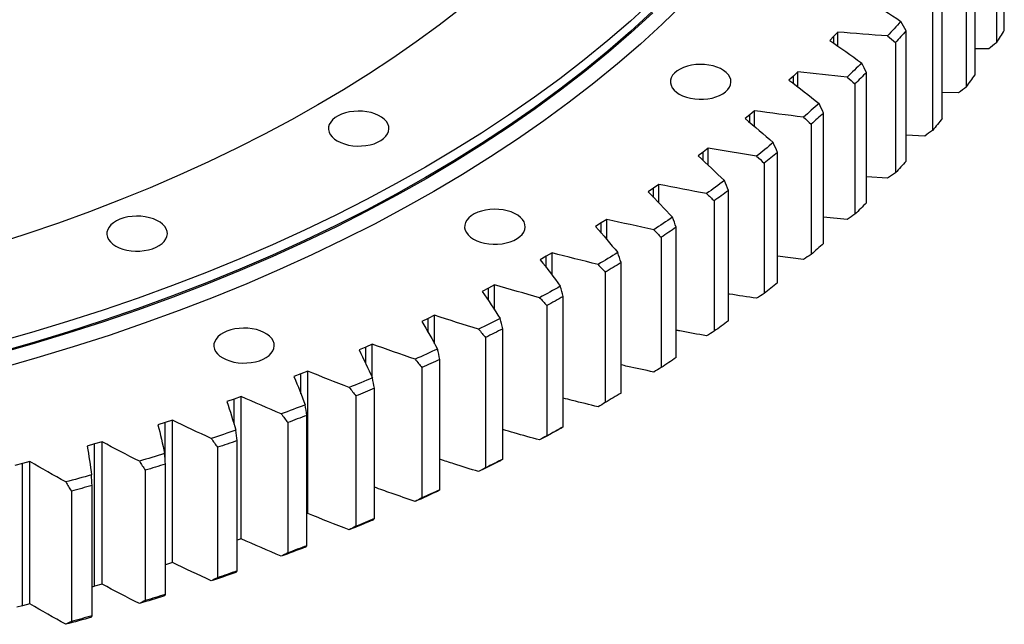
# Model space of a CAD drawing. Header units: millimetres. Extents: x 185 to 11179, y 22946 to 31910.
# Tile 14 of 16: x 7792 to 8329, y 26956 to 27285. Entities that reach past the tile are written whole.
import ezdxf

# ---------------------------------------------------------------- set-up
doc = ezdxf.new("R2010")
doc.units = ezdxf.units.MM
doc.header["$LTSCALE"] = 50

msp = doc.modelspace()

# ---------------------------------------------------------------- linework, layer by layer
at = {"color": 7, "linetype": 'Continuous', "lineweight": 25}
for p, q in [((8329.19, 27279.35), (8329.19, 27350.39)), ((8324.95, 27343.62), (8324.95, 27272.58)), ((8313.24, 27255.13), (8313.24, 27326.17)), ((8308.47, 27319.52), (8308.47, 27248.48)), ((8295.38, 27231.36), (8295.38, 27302.4)), ((8290.08, 27295.88), (8290.08, 27224.84)), ((8236.23, 27276.12), (8233.99, 27273.84)), ((8238.41, 27278.42), (8236.23, 27276.12)), ((8238.41, 27270.76), (8238.41, 27278.42)), ((8275.63, 27208.09), (8275.63, 27279.13)), ((8269.81, 27272.76), (8269.81, 27201.72)), ((8320.66, 27269.26), (8313.24, 27269.22)), ((8214.18, 27254.46), (8211.76, 27252.24)), ((8216.54, 27256.7), (8214.18, 27254.46)), ((8216.54, 27248.58), (8216.54, 27256.7)), ((8254.04, 27185.38), (8254.04, 27256.41)), ((8247.72, 27250.21), (8247.72, 27179.17)), ((8304.18, 27245.28), (8295.38, 27245.46)), ((8190.42, 27233.41), (8187.83, 27231.26)), ((8192.96, 27235.58), (8190.42, 27233.41)), ((8192.96, 27226.93), (8192.96, 27235.58)), ((8230.66, 27163.26), (8230.66, 27234.3)), ((8223.85, 27228.26), (8223.85, 27157.23)), ((8285.79, 27221.76), (8275.63, 27222.24)), ((8165, 27213.02), (8162.24, 27210.94)), ((8167.71, 27215.12), (8165, 27213.02)), ((8167.71, 27205.83), (8167.71, 27215.12)), ((8205.53, 27141.79), (8205.53, 27212.83)), ((8198.25, 27206.98), (8198.25, 27135.94)), ((8140.86, 27195.35), (8137.98, 27193.32)), ((8140.86, 27185.3), (8140.86, 27195.35)), ((8265.55, 27198.75), (8254.04, 27199.6)), ((8137.98, 27193.32), (8135.06, 27191.32)), ((8178.71, 27121.01), (8178.71, 27192.05)), ((8170.97, 27186.41), (8170.97, 27115.37)), ((8109.41, 27174.37), (8106.33, 27172.45)), ((8112.45, 27176.32), (8109.41, 27174.37)), ((8112.45, 27165.35), (8112.45, 27176.32)), ((8243.48, 27176.31), (8230.66, 27177.61)), ((8150.26, 27100.97), (8150.26, 27172.01)), ((8142.07, 27166.58), (8142.07, 27095.54)), ((8082.55, 27158.07), (8079.36, 27156.2)), ((8082.55, 27145.95), (8082.55, 27158.07)), ((8079.36, 27156.2), (8076.13, 27154.36)), ((8120.24, 27081.71), (8120.24, 27152.75)), ((8219.65, 27154.48), (8205.53, 27156.3)), ((8111.62, 27147.54), (8111.62, 27076.5)), ((8047.89, 27138.85), (8044.51, 27137.1)), ((8051.22, 27140.63), (8047.89, 27138.85)), ((8051.22, 27127.03), (8051.22, 27140.63)), ((8088.7, 27063.27), (8088.7, 27134.31)), ((8079.68, 27129.34), (8079.68, 27058.3)), ((8015.06, 27122.36), (8011.54, 27120.7)), ((8018.53, 27124.05), (8015.06, 27122.36)), ((8018.53, 27108.5), (8018.53, 27124.05)), ((8055.73, 27045.69), (8055.73, 27116.73)), ((8046.32, 27112.01), (8046.32, 27040.97)), ((7980.94, 27106.76), (7977.3, 27105.2)), ((7984.55, 27108.36), (7980.94, 27106.76)), ((7984.55, 27090.18), (7984.55, 27108.36)), ((8021.38, 27029.01), (8021.38, 27100.05)), ((7949.34, 27093.59), (7945.62, 27092.09)), ((7949.34, 27016.01), (7949.34, 27093.59)), ((8011.6, 27095.58), (8011.6, 27024.54)), ((7945.62, 27092.09), (7941.85, 27090.62)), ((7985.74, 27013.27), (7985.74, 27084.31)), ((7909.16, 27078.37), (7905.28, 27077.01)), ((7913, 27079.77), (7909.16, 27078.37)), ((7913, 27002.2), (7913, 27079.77)), ((7975.61, 27080.1), (7975.61, 27009.06)), ((7875.59, 27066.94), (7871.64, 27065.65)), ((7875.59, 26989.37), (7875.59, 27066.94)), ((7948.87, 26998.49), (7948.87, 27069.53)), ((7871.64, 27065.65), (7867.66, 27064.39)), ((7938.42, 27065.59), (7938.42, 26994.55)), ((7837.19, 27055.12), (7833.14, 27053.93)), ((7837.19, 26977.54), (7837.19, 27055.12)), ((7910.86, 26984.7), (7910.86, 27055.74)), ((7833.14, 27053.93), (7829.06, 27052.78)), ((7833.14, 26976.36), (7833.14, 27053.93)), ((7900.11, 27052.1), (7900.11, 26981.06)), ((7793.75, 27043.25), (7789.58, 27042.21)), ((7797.88, 27044.33), (7793.75, 27043.25)), ((7793.75, 26965.68), (7793.75, 27043.25)), ((7797.88, 26966.76), (7797.88, 27044.33)), ((7860.76, 27039.63), (7860.76, 26968.59)), ((7871.79, 26971.95), (7871.79, 27042.99)), ((7831.74, 26960.25), (7831.74, 27031.29)), ((7820.45, 27028.23), (7820.45, 26957.19)), ((7949.34, 27016.01), (7948.87, 27015.83)), ((7913, 27002.2), (7910.86, 27001.42)), ((7875.59, 26989.37), (7871.79, 26988.12)), ((7833.14, 26976.36), (7831.74, 26975.97)), ((7837.19, 26977.54), (7833.14, 26976.36)), ((7793.75, 26965.68), (7790.8, 26964.95)), ((7797.88, 26966.76), (7793.75, 26965.68))]:
    msp.add_line(p, q, dxfattribs=at)
at = {"color": 82, "linetype": 'Continuous', "lineweight": 25}
for p, q in [((8236.23, 27272.28), (8236.23, 27276.12)), ((8214.18, 27250.39), (8214.18, 27254.46)), ((8190.42, 27229.07), (8190.42, 27233.41)), ((8165, 27208.36), (8165, 27213.02)), ((8137.98, 27188.28), (8137.98, 27193.32)), ((8109.41, 27168.87), (8109.41, 27174.37)), ((8079.36, 27150.13), (8079.36, 27156.2)), ((8047.89, 27132.06), (8047.89, 27138.85)), ((8015.06, 27114.64), (8015.06, 27122.36)), ((7980.94, 27097.8), (7980.94, 27106.76)), ((7945.62, 27081.33), (7945.62, 27092.09)), ((7909.16, 27064.77), (7909.16, 27078.37)), ((7871.64, 27044.75), (7871.64, 27065.65))]:
    msp.add_line(p, q, dxfattribs=at)
at = {"color": 7, "linetype": 'Continuous', "lineweight": 25, "flags": 128}
for points in [[(8137.13, 27295.28), (8125.27, 27284.43), (8112.92, 27273.76), (8100.09, 27263.28), (8086.79, 27253), (8073.03, 27242.92), (8058.82, 27233.06), (8044.16, 27223.41), (8029.08, 27213.99), (8013.57, 27204.8), (7997.65, 27195.85), (7981.33, 27187.14), (7964.62, 27178.68), (7947.53, 27170.47), (7930.07, 27162.53), (7912.26, 27154.85), (7894.11, 27147.45), (7875.63, 27140.32), (7856.84, 27133.47), (7837.73, 27126.91), (7818.34, 27120.64), (7798.67, 27114.67), (7778.74, 27108.99)], [(8032.94, 27291.44), (8020.94, 27282.17), (8008.53, 27273.08), (7995.7, 27264.18), (7982.48, 27255.47), (7968.87, 27246.97), (7954.88, 27238.68), (7940.51, 27230.6), (7925.79, 27222.74), (7910.71, 27215.11), (7895.29, 27207.71), (7879.55, 27200.54), (7863.48, 27193.62), (7847.1, 27186.93), (7830.43, 27180.5), (7813.47, 27174.32), (7796.23, 27168.41), (7778.74, 27162.75)], [(8154.12, 27293.9), (8142.67, 27282.78), (8130.72, 27271.85), (8118.27, 27261.1), (8105.35, 27250.54), (8091.95, 27240.18), (8078.08, 27230.03), (8063.76, 27220.09), (8048.99, 27210.37), (8033.79, 27200.87), (8018.16, 27191.61), (8002.12, 27182.59), (7985.67, 27173.81), (7968.84, 27165.29), (7951.62, 27157.02), (7934.03, 27149.02), (7916.08, 27141.28), (7897.79, 27133.82), (7879.17, 27126.64), (7860.23, 27119.74), (7840.98, 27113.13), (7821.44, 27106.81), (7801.62, 27100.79), (7781.54, 27095.07)], [(8137.13, 27289.56), (8125.27, 27278.71), (8112.92, 27268.04), (8100.09, 27257.56), (8086.79, 27247.28), (8073.03, 27237.21), (8058.82, 27227.34), (8044.16, 27217.7), (8029.08, 27208.27), (8013.57, 27199.08), (7997.65, 27190.13), (7981.33, 27181.42), (7964.62, 27172.96), (7947.53, 27164.76), (7930.07, 27156.81), (7912.26, 27149.14), (7894.11, 27141.73), (7875.63, 27134.6), (7856.84, 27127.75), (7837.73, 27121.19), (7818.34, 27114.93), (7798.67, 27108.95), (7778.74, 27103.28)], [(8137.55, 27289), (8125.68, 27278.15), (8113.33, 27267.47), (8100.49, 27256.99), (8087.19, 27246.7), (8073.42, 27236.62), (8059.2, 27226.75), (8044.54, 27217.09), (8029.44, 27207.67), (8013.92, 27198.47), (7997.99, 27189.51), (7981.66, 27180.8), (7964.94, 27172.33), (7947.84, 27164.12), (7930.38, 27156.18), (7912.56, 27148.49), (7894.4, 27141.08), (7875.9, 27133.95), (7857.1, 27127.1), (7837.98, 27120.54), (7818.58, 27114.26), (7798.9, 27108.29), (7778.95, 27102.61)], [(8272.8, 27284.26), (8271.9, 27283.27), (8271.01, 27282.27), (8270.1, 27281.28), (8269.2, 27280.28), (8268.29, 27279.29), (8267.38, 27278.3), (8266.47, 27277.31), (8265.55, 27276.32)], [(8275.63, 27279.13), (8274.91, 27278.33), (8274.19, 27277.53), (8273.46, 27276.74), (8272.74, 27275.94), (8272.01, 27275.15), (8271.28, 27274.35), (8270.55, 27273.56), (8269.81, 27272.76)], [(8151.97, 27244.56), (8153.79, 27243.65), (8155.82, 27242.91), (8158.02, 27242.34), (8160.34, 27241.96), (8162.73, 27241.79), (8165.14, 27241.81), (8167.52, 27242.04), (8169.81, 27242.46), (8171.97, 27243.08), (8173.96, 27243.86), (8175.72, 27244.81), (8177.23, 27245.9), (8178.44, 27247.1), (8179.35, 27248.39), (8179.91, 27249.74), (8180.13, 27251.12), (8180, 27252.51), (8179.52, 27253.87), (8178.7, 27255.18), (8177.56, 27256.41), (8176.12, 27257.52), (8174.42, 27258.51), (8172.49, 27259.33), (8170.36, 27259.99), (8168.1, 27260.47), (8165.74, 27260.74), (8163.33, 27260.82), (8160.93, 27260.69), (8158.59, 27260.37), (8156.36, 27259.85), (8154.28, 27259.14), (8152.4, 27258.27), (8150.76, 27257.25), (8149.4, 27256.11), (8148.33, 27254.86), (8147.6, 27253.54), (8147.2, 27252.16), (8147.16, 27250.77), (8147.47, 27249.4), (8148.12, 27248.06), (8149.1, 27246.79), (8150.39, 27245.61), (8151.97, 27244.56)], [(8251.36, 27261.62), (8250.39, 27260.65), (8249.41, 27259.68), (8248.43, 27258.71), (8247.45, 27257.74), (8246.46, 27256.77), (8245.47, 27255.81), (8244.48, 27254.84), (8243.48, 27253.88)], [(8254.04, 27256.41), (8253.26, 27255.64), (8252.47, 27254.86), (8251.69, 27254.08), (8250.9, 27253.3), (8250.11, 27252.53), (8249.31, 27251.75), (8248.52, 27250.98), (8247.72, 27250.21)], [(8228.14, 27239.57), (8227.09, 27238.63), (8226.03, 27237.68), (8224.98, 27236.74), (8223.92, 27235.8), (8222.86, 27234.86), (8221.79, 27233.92), (8220.72, 27232.99), (8219.65, 27232.05)], [(7965.48, 27219.09), (7967.31, 27218.18), (7969.34, 27217.43), (7971.54, 27216.86), (7973.86, 27216.49), (7976.25, 27216.31), (7978.66, 27216.34), (7981.03, 27216.56), (7983.33, 27216.99), (7985.49, 27217.6), (7987.47, 27218.39), (7989.24, 27219.34), (7990.74, 27220.42), (7991.96, 27221.62), (7992.86, 27222.91), (7993.43, 27224.26), (7993.65, 27225.65), (7993.52, 27227.04), (7993.04, 27228.4), (7992.22, 27229.71), (7991.08, 27230.93), (7989.64, 27232.05), (7987.94, 27233.03), (7986, 27233.86), (7983.88, 27234.52), (7981.62, 27234.99), (7979.26, 27235.27), (7976.85, 27235.35), (7974.45, 27235.22), (7972.11, 27234.89), (7969.88, 27234.37), (7967.8, 27233.67), (7965.92, 27232.8), (7964.28, 27231.78), (7962.91, 27230.63), (7961.85, 27229.39), (7961.11, 27228.06), (7960.72, 27226.69), (7960.68, 27225.3), (7960.98, 27223.92), (7961.64, 27222.58), (7962.62, 27221.31), (7963.91, 27220.14), (7965.48, 27219.09)], [(8230.66, 27234.3), (8229.81, 27233.54), (8228.97, 27232.78), (8228.12, 27232.03), (8227.27, 27231.27), (8226.42, 27230.52), (8225.56, 27229.77), (8224.71, 27229.02), (8223.85, 27228.26)], [(8295.38, 27231.36), (8294.72, 27230.54), (8294.07, 27229.73), (8293.41, 27228.91), (8292.75, 27228.1), (8292.08, 27227.28), (8291.42, 27226.47), (8290.75, 27225.65), (8290.08, 27224.84)], [(8203.17, 27218.17), (8202.05, 27217.25), (8200.92, 27216.34), (8199.79, 27215.42), (8198.66, 27214.51), (8197.52, 27213.6), (8196.38, 27212.69), (8195.24, 27211.79), (8194.09, 27210.88)], [(8205.53, 27212.83), (8204.63, 27212.09), (8203.72, 27211.36), (8202.81, 27210.63), (8201.9, 27209.9), (8200.99, 27209.17), (8200.08, 27208.44), (8199.16, 27207.71), (8198.25, 27206.98)], [(8275.63, 27208.09), (8274.91, 27207.29), (8274.19, 27206.5), (8273.46, 27205.7), (8272.74, 27204.9), (8272.01, 27204.11), (8271.28, 27203.31), (8270.55, 27202.52), (8269.81, 27201.72)], [(8176.52, 27197.45), (8175.33, 27196.57), (8174.13, 27195.68), (8172.93, 27194.8), (8171.72, 27193.92), (8170.51, 27193.04), (8169.3, 27192.16), (8168.09, 27191.29), (8166.87, 27190.41)], [(8178.71, 27192.05), (8177.75, 27191.34), (8176.79, 27190.63), (8175.82, 27189.93), (8174.86, 27189.22), (8173.89, 27188.52), (8172.92, 27187.81), (8171.94, 27187.11), (8170.97, 27186.41)], [(8254.04, 27185.38), (8253.26, 27184.6), (8252.47, 27183.82), (8251.69, 27183.04), (8250.9, 27182.27), (8250.11, 27181.49), (8249.31, 27180.72), (8248.52, 27179.94), (8247.72, 27179.17)], [(8039.73, 27165.61), (8041.55, 27164.7), (8043.59, 27163.95), (8045.79, 27163.39), (8048.1, 27163.01), (8050.49, 27162.83), (8052.9, 27162.86), (8055.28, 27163.09), (8057.57, 27163.51), (8059.73, 27164.13), (8061.72, 27164.91), (8063.48, 27165.86), (8064.99, 27166.95), (8066.21, 27168.15), (8067.11, 27169.43), (8067.68, 27170.79), (8067.89, 27172.17), (8067.76, 27173.56), (8067.28, 27174.92), (8066.46, 27176.23), (8065.32, 27177.45), (8063.89, 27178.57), (8062.18, 27179.55), (8060.25, 27180.38), (8058.13, 27181.04), (8055.86, 27181.52), (8053.5, 27181.79), (8051.1, 27181.87), (8048.7, 27181.74), (8046.36, 27181.41), (8044.12, 27180.89), (8042.04, 27180.19), (8040.16, 27179.32), (8038.52, 27178.3), (8037.16, 27177.16), (8036.1, 27175.91), (8035.36, 27174.59), (8034.97, 27173.21), (8034.92, 27171.82), (8035.23, 27170.44), (8035.88, 27169.11), (8036.86, 27167.84), (8038.16, 27166.66), (8039.73, 27165.61)], [(7844.63, 27161.83), (7846.46, 27160.92), (7848.49, 27160.18), (7850.69, 27159.61), (7853.01, 27159.23), (7855.4, 27159.06), (7857.81, 27159.08), (7860.18, 27159.31), (7862.48, 27159.73), (7864.64, 27160.35), (7866.62, 27161.14), (7868.39, 27162.08), (7869.89, 27163.17), (7871.11, 27164.37), (7872.01, 27165.66), (7872.58, 27167.01), (7872.8, 27168.39), (7872.67, 27169.78), (7872.19, 27171.14), (7871.37, 27172.45), (7870.23, 27173.68), (7868.79, 27174.79), (7867.09, 27175.78), (7865.15, 27176.61), (7863.03, 27177.26), (7860.77, 27177.74), (7858.4, 27178.01), (7856, 27178.09), (7853.6, 27177.96), (7851.26, 27177.64), (7849.03, 27177.12), (7846.95, 27176.41), (7845.07, 27175.54), (7843.43, 27174.52), (7842.06, 27173.38), (7841, 27172.13), (7840.26, 27170.81), (7839.87, 27169.44), (7839.83, 27168.04), (7840.13, 27166.67), (7840.78, 27165.33), (7841.77, 27164.06), (7843.06, 27162.88), (7844.63, 27161.83)], [(8148.24, 27177.47), (8146.98, 27176.61), (8145.71, 27175.76), (8144.44, 27174.92), (8143.16, 27174.07), (8141.89, 27173.22), (8140.61, 27172.38), (8139.32, 27171.54), (8138.04, 27170.7)], [(8150.26, 27172.01), (8149.24, 27171.33), (8148.23, 27170.65), (8147.2, 27169.97), (8146.18, 27169.29), (8145.16, 27168.61), (8144.13, 27167.93), (8143.1, 27167.25), (8142.07, 27166.58)], [(8230.66, 27163.26), (8229.81, 27162.5), (8228.97, 27161.75), (8228.12, 27160.99), (8227.27, 27160.24), (8226.42, 27159.48), (8225.56, 27158.73), (8224.71, 27157.98), (8223.85, 27157.23)], [(8118.4, 27158.26), (8117.06, 27157.44), (8115.73, 27156.63), (8114.39, 27155.81), (8113.05, 27155), (8111.71, 27154.19), (8110.36, 27153.38), (8109.01, 27152.57), (8107.66, 27151.77)], [(8120.24, 27152.75), (8119.17, 27152.1), (8118.09, 27151.44), (8117.02, 27150.79), (8115.94, 27150.14), (8114.87, 27149.49), (8113.79, 27148.84), (8112.71, 27148.19), (8111.62, 27147.54)], [(8205.53, 27141.79), (8204.63, 27141.06), (8203.72, 27140.32), (8202.81, 27139.59), (8201.9, 27138.86), (8200.99, 27138.13), (8200.08, 27137.4), (8199.16, 27136.67), (8198.25, 27135.94)], [(8087.05, 27139.87), (8085.65, 27139.09), (8084.25, 27138.31), (8082.85, 27137.53), (8081.44, 27136.75), (8080.04, 27135.98), (8078.63, 27135.21), (8077.21, 27134.44), (8075.8, 27133.67)], [(8088.7, 27134.31), (8087.58, 27133.69), (8086.46, 27133.06), (8085.33, 27132.44), (8084.21, 27131.82), (8083.08, 27131.2), (8081.95, 27130.58), (8080.82, 27129.96), (8079.68, 27129.34)], [(8054.26, 27122.33), (8052.8, 27121.59), (8051.34, 27120.85), (8049.88, 27120.11), (8048.41, 27119.37), (8046.94, 27118.63), (8045.47, 27117.9), (8044, 27117.17), (8042.53, 27116.44)], [(8178.71, 27121.01), (8177.75, 27120.3), (8176.79, 27119.59), (8175.82, 27118.89), (8174.86, 27118.18), (8173.89, 27117.48), (8172.92, 27116.77), (8171.94, 27116.07), (8170.97, 27115.37)], [(7902.97, 27100.82), (7904.79, 27099.91), (7906.82, 27099.16), (7909.02, 27098.59), (7911.34, 27098.22), (7913.73, 27098.04), (7916.14, 27098.07), (7918.52, 27098.29), (7920.81, 27098.72), (7922.97, 27099.33), (7924.96, 27100.12), (7926.72, 27101.07), (7928.23, 27102.15), (7929.45, 27103.35), (7930.35, 27104.64), (7930.91, 27105.99), (7931.13, 27107.38), (7931, 27108.77), (7930.52, 27110.13), (7929.7, 27111.44), (7928.56, 27112.66), (7927.12, 27113.78), (7925.42, 27114.76), (7923.49, 27115.59), (7921.37, 27116.25), (7919.1, 27116.72), (7916.74, 27117), (7914.33, 27117.08), (7911.94, 27116.95), (7909.59, 27116.62), (7907.36, 27116.1), (7905.28, 27115.4), (7903.4, 27114.53), (7901.76, 27113.51), (7900.4, 27112.36), (7899.33, 27111.12), (7898.6, 27109.79), (7898.2, 27108.42), (7898.16, 27107.03), (7898.47, 27105.65), (7899.12, 27104.31), (7900.1, 27103.04), (7901.39, 27101.87), (7902.97, 27100.82)], [(8055.73, 27116.73), (8054.56, 27116.14), (8053.39, 27115.54), (8052.21, 27114.95), (8051.04, 27114.36), (8049.86, 27113.77), (8048.68, 27113.18), (8047.5, 27112.59), (8046.32, 27112.01)], [(8020.1, 27105.68), (8018.58, 27104.98), (8017.06, 27104.28), (8015.54, 27103.58), (8014.02, 27102.88), (8012.5, 27102.19), (8010.97, 27101.49), (8009.44, 27100.8), (8007.91, 27100.11)], [(8021.38, 27100.05), (8020.17, 27099.49), (8018.95, 27098.93), (8017.73, 27098.37), (8016.51, 27097.81), (8015.28, 27097.25), (8014.06, 27096.69), (8012.83, 27096.14), (8011.6, 27095.58)], [(8150.26, 27100.97), (8149.24, 27100.29), (8148.23, 27099.61), (8147.2, 27098.93), (8146.18, 27098.25), (8145.16, 27097.57), (8144.13, 27096.89), (8143.1, 27096.22), (8142.07, 27095.54)], [(7984.64, 27089.97), (7983.07, 27089.31), (7981.5, 27088.65), (7979.93, 27087.99), (7978.35, 27087.33), (7976.77, 27086.68), (7975.19, 27086.03), (7973.61, 27085.38), (7972.02, 27084.73)], [(7985.74, 27084.31), (7984.48, 27083.78), (7983.22, 27083.25), (7981.95, 27082.72), (7980.69, 27082.19), (7979.42, 27081.67), (7978.15, 27081.14), (7976.88, 27080.62), (7975.61, 27080.1)], [(8120.24, 27081.71), (8119.17, 27081.06), (8118.09, 27080.4), (8117.02, 27079.75), (8115.94, 27079.1), (8114.87, 27078.45), (8113.79, 27077.8), (8112.71, 27077.15), (8111.62, 27076.5)], [(7947.97, 27075.22), (7946.35, 27074.6), (7944.73, 27073.98), (7943.1, 27073.36), (7941.48, 27072.75), (7939.85, 27072.14), (7938.21, 27071.53), (7936.58, 27070.92), (7934.94, 27070.32)], [(7948.87, 27069.53), (7947.57, 27069.03), (7946.27, 27068.54), (7944.96, 27068.04), (7943.66, 27067.55), (7942.35, 27067.06), (7941.04, 27066.57), (7939.73, 27066.08), (7938.42, 27065.59)], [(7910.16, 27061.46), (7908.49, 27060.88), (7906.82, 27060.31), (7905.15, 27059.74), (7903.47, 27059.17), (7901.79, 27058.6), (7900.12, 27058.03), (7898.44, 27057.47), (7896.75, 27056.91)], [(8087.05, 27062.29), (8085.65, 27061.51), (8084.25, 27060.73), (8082.85, 27059.96), (8081.44, 27059.18), (8080.04, 27058.41), (8078.63, 27057.64), (8077.21, 27056.86), (8075.8, 27056.1)], [(8088.7, 27063.27), (8087.58, 27062.65), (8086.46, 27062.02), (8085.33, 27061.4), (8084.21, 27060.78), (8083.08, 27060.16), (8081.95, 27059.54), (8080.82, 27058.92), (8079.68, 27058.3)], [(7910.86, 27055.74), (7909.52, 27055.28), (7908.18, 27054.82), (7906.84, 27054.37), (7905.5, 27053.91), (7904.15, 27053.45), (7902.81, 27053), (7901.46, 27052.55), (7900.11, 27052.1)], [(7871.28, 27048.72), (7869.57, 27048.19), (7867.86, 27047.66), (7866.14, 27047.13), (7864.42, 27046.61), (7862.7, 27046.09), (7860.98, 27045.57), (7859.25, 27045.05), (7857.53, 27044.53)], [(8054.26, 27044.76), (8052.8, 27044.01), (8051.34, 27043.27), (8049.88, 27042.54), (8048.41, 27041.8), (8046.94, 27041.06), (8045.47, 27040.33), (8044, 27039.6), (8042.53, 27038.87)], [(8055.73, 27045.69), (8054.56, 27045.1), (8053.39, 27044.51), (8052.21, 27043.91), (8051.04, 27043.32), (8049.86, 27042.73), (8048.68, 27042.14), (8047.5, 27041.55), (8046.32, 27040.97)], [(7871.79, 27042.99), (7870.42, 27042.57), (7869.04, 27042.14), (7867.67, 27041.72), (7866.29, 27041.3), (7864.91, 27040.88), (7863.53, 27040.46), (7862.14, 27040.05), (7860.76, 27039.63)], [(7831.43, 27037.03), (7829.68, 27036.55), (7827.92, 27036.07), (7826.17, 27035.59), (7824.41, 27035.11), (7822.65, 27034.63), (7820.89, 27034.16), (7819.12, 27033.69), (7817.36, 27033.22)], [(7831.74, 27031.29), (7830.34, 27030.91), (7828.93, 27030.52), (7827.52, 27030.13), (7826.11, 27029.75), (7824.7, 27029.37), (7823.28, 27028.99), (7821.87, 27028.61), (7820.45, 27028.23)], [(8021.38, 27029.01), (8020.17, 27028.45), (8018.95, 27027.89), (8017.73, 27027.33), (8016.51, 27026.77), (8015.28, 27026.21), (8014.06, 27025.65), (8012.83, 27025.1), (8011.6, 27024.54)], [(8020.1, 27028.11), (8018.58, 27027.41), (8017.06, 27026.71), (8015.54, 27026.01), (8014.02, 27025.31), (8012.5, 27024.62), (8010.97, 27023.92), (8009.44, 27023.23), (8007.91, 27022.54)], [(7984.64, 27012.4), (7983.07, 27011.74), (7981.5, 27011.08), (7979.93, 27010.42), (7978.35, 27009.76), (7976.77, 27009.11), (7975.19, 27008.46), (7973.61, 27007.8), (7972.02, 27007.16)], [(7985.74, 27013.27), (7984.48, 27012.74), (7983.22, 27012.21), (7981.95, 27011.68), (7980.69, 27011.15), (7979.42, 27010.63), (7978.15, 27010.1), (7976.88, 27009.58), (7975.61, 27009.06)], [(7947.97, 26997.64), (7946.35, 26997.03), (7944.73, 26996.41), (7943.1, 26995.79), (7941.48, 26995.18), (7939.85, 26994.57), (7938.21, 26993.96), (7936.58, 26993.35), (7934.94, 26992.74)], [(7948.87, 26998.49), (7947.57, 26997.99), (7946.27, 26997.5), (7944.96, 26997), (7943.66, 26996.51), (7942.35, 26996.02), (7941.04, 26995.53), (7939.73, 26995.04), (7938.42, 26994.55)], [(7910.16, 26983.88), (7908.49, 26983.31), (7906.82, 26982.74), (7905.15, 26982.16), (7903.47, 26981.6), (7901.79, 26981.03), (7900.12, 26980.46), (7898.44, 26979.9), (7896.75, 26979.34)], [(7910.86, 26984.7), (7909.52, 26984.24), (7908.18, 26983.79), (7906.84, 26983.33), (7905.5, 26982.87), (7904.15, 26982.42), (7902.81, 26981.96), (7901.46, 26981.51), (7900.11, 26981.06)], [(7871.28, 26971.15), (7869.57, 26970.62), (7867.86, 26970.09), (7866.14, 26969.56), (7864.42, 26969.04), (7862.7, 26968.52), (7860.98, 26968), (7859.25, 26967.48), (7857.53, 26966.96)], [(7871.79, 26971.95), (7870.42, 26971.53), (7869.04, 26971.1), (7867.67, 26970.68), (7866.29, 26970.26), (7864.91, 26969.84), (7863.53, 26969.43), (7862.14, 26969.01), (7860.76, 26968.59)], [(7831.43, 26959.46), (7829.68, 26958.98), (7827.92, 26958.49), (7826.17, 26958.01), (7824.41, 26957.54), (7822.65, 26957.06), (7820.89, 26956.59), (7819.12, 26956.12), (7817.36, 26955.65)], [(7831.74, 26960.25), (7830.34, 26959.87), (7828.93, 26959.48), (7827.52, 26959.1), (7826.11, 26958.71), (7824.7, 26958.33), (7823.28, 26957.95), (7821.87, 26957.57), (7820.45, 26957.19)]]:
    msp.add_lwpolyline(points, dxfattribs=at)
at = {"color": 7, "linetype": 'Continuous', "lineweight": 25}
for centre, radius, start, end in [((7952.26, 27510.39), 442.11, 327.4583, 328.4936), ((7924.07, 27529.33), 476.07, 323.8472, 324.8326)]:
    msp.add_arc(centre, radius, start, end, dxfattribs=at)
for points in [[(8254.47, 27296.01), (8260.66, 27292.13), (8266.77, 27288.22), (8272.8, 27284.26)], [(8275.63, 27279.13), (8274.69, 27280.84), (8273.74, 27282.55), (8272.8, 27284.26)], [(8265.55, 27276.32), (8256.48, 27276.96), (8247.44, 27277.66), (8238.41, 27278.42)], [(8265.55, 27276.32), (8266.97, 27275.13), (8268.39, 27273.95), (8269.81, 27272.76)], [(8233.99, 27273.84), (8239.86, 27269.81), (8245.65, 27265.73), (8251.36, 27261.62)], [(8324.95, 27272.58), (8323.52, 27271.47), (8322.09, 27270.37), (8320.66, 27269.26)], [(8254.04, 27256.41), (8253.15, 27258.15), (8252.26, 27259.89), (8251.36, 27261.62)], [(8243.48, 27253.88), (8234.48, 27254.76), (8225.5, 27255.7), (8216.54, 27256.7)], [(8243.48, 27253.88), (8244.9, 27252.65), (8246.31, 27251.43), (8247.72, 27250.21)], [(8211.76, 27252.24), (8217.31, 27248.06), (8222.76, 27243.83), (8228.14, 27239.57)], [(8308.47, 27248.48), (8307.04, 27247.41), (8305.61, 27246.34), (8304.18, 27245.28)], [(8230.66, 27234.3), (8229.82, 27236.06), (8228.98, 27237.81), (8228.14, 27239.57)], [(8219.65, 27232.05), (8210.73, 27233.17), (8201.83, 27234.34), (8192.96, 27235.58)], [(8187.83, 27231.26), (8193.03, 27226.93), (8198.15, 27222.57), (8203.17, 27218.17)], [(8219.65, 27232.05), (8221.05, 27230.79), (8222.45, 27229.53), (8223.85, 27228.26)], [(8290.08, 27224.84), (8288.65, 27223.81), (8287.22, 27222.78), (8285.79, 27221.76)], [(8205.53, 27212.83), (8204.75, 27214.61), (8203.96, 27216.39), (8203.17, 27218.17)], [(8162.24, 27210.94), (8167.09, 27206.48), (8171.86, 27201.98), (8176.52, 27197.45)], [(8194.09, 27210.88), (8185.27, 27212.23), (8176.47, 27213.65), (8167.71, 27215.12)], [(8194.09, 27210.88), (8195.48, 27209.58), (8196.86, 27208.28), (8198.25, 27206.98)], [(8269.81, 27201.72), (8268.39, 27200.73), (8266.97, 27199.74), (8265.55, 27198.75)], [(8166.87, 27190.41), (8158.16, 27192), (8149.49, 27193.65), (8140.86, 27195.35)], [(8178.71, 27192.05), (8177.98, 27193.85), (8177.26, 27195.65), (8176.52, 27197.45)], [(8135.06, 27191.32), (8139.55, 27186.73), (8143.94, 27182.12), (8148.24, 27177.47)], [(8166.87, 27190.41), (8168.23, 27189.08), (8169.6, 27187.74), (8170.97, 27186.41)], [(8247.72, 27179.17), (8246.31, 27178.21), (8244.9, 27177.26), (8243.48, 27176.31)], [(8138.04, 27170.7), (8129.47, 27172.51), (8120.94, 27174.39), (8112.45, 27176.32)], [(8150.26, 27172.01), (8149.59, 27173.83), (8148.92, 27175.65), (8148.24, 27177.47)], [(8106.33, 27172.45), (8110.45, 27167.75), (8114.47, 27163.02), (8118.4, 27158.26)], [(8138.04, 27170.7), (8139.38, 27169.32), (8140.73, 27167.95), (8142.07, 27166.58)], [(8107.66, 27151.77), (8099.24, 27153.81), (8090.87, 27155.91), (8082.55, 27158.07)], [(8120.24, 27152.75), (8119.63, 27154.59), (8119.01, 27156.42), (8118.4, 27158.26)], [(8223.85, 27157.23), (8222.45, 27156.31), (8221.05, 27155.39), (8219.65, 27154.48)], [(8076.13, 27154.36), (8079.87, 27149.56), (8083.51, 27144.72), (8087.05, 27139.87)], [(8107.66, 27151.77), (8108.98, 27150.36), (8110.3, 27148.95), (8111.62, 27147.54)], [(8044.51, 27137.1), (8047.86, 27132.2), (8051.11, 27127.28), (8054.26, 27122.33)], [(8075.8, 27133.67), (8067.56, 27135.93), (8059.36, 27138.25), (8051.22, 27140.63)], [(8088.7, 27134.31), (8088.15, 27136.16), (8087.6, 27138.01), (8087.05, 27139.87)], [(8198.25, 27135.94), (8196.86, 27135.06), (8195.48, 27134.19), (8194.09, 27133.31)], [(8075.8, 27133.67), (8077.09, 27132.22), (8078.39, 27130.78), (8079.68, 27129.34)], [(8011.54, 27120.7), (8014.5, 27115.72), (8017.35, 27110.71), (8020.1, 27105.68)], [(8042.53, 27116.44), (8034.47, 27118.92), (8026.47, 27121.46), (8018.53, 27124.05)], [(8055.73, 27116.73), (8055.24, 27118.6), (8054.75, 27120.46), (8054.26, 27122.33)], [(8042.53, 27116.44), (8043.79, 27114.96), (8045.05, 27113.48), (8046.32, 27112.01)], [(8170.97, 27115.37), (8169.6, 27114.52), (8168.23, 27113.68), (8166.87, 27112.84)], [(7977.3, 27105.2), (7979.85, 27100.14), (7982.3, 27095.06), (7984.64, 27089.97)], [(8007.91, 27100.11), (8000.06, 27102.81), (7992.27, 27105.55), (7984.55, 27108.36)], [(8021.38, 27100.05), (8020.96, 27101.93), (8020.53, 27103.81), (8020.1, 27105.68)], [(8007.91, 27100.11), (8009.14, 27098.6), (8010.37, 27097.09), (8011.6, 27095.58)], [(7972.02, 27084.73), (7964.4, 27087.63), (7956.84, 27090.58), (7949.34, 27093.59)], [(8142.07, 27095.54), (8140.73, 27094.73), (8139.38, 27093.93), (8138.04, 27093.12)], [(7941.85, 27090.62), (7944, 27085.5), (7946.04, 27080.37), (7947.97, 27075.22)], [(7985.74, 27084.31), (7985.38, 27086.19), (7985.01, 27088.08), (7984.64, 27089.97)], [(7972.02, 27084.73), (7973.22, 27083.18), (7974.42, 27081.64), (7975.61, 27080.1)], [(7905.28, 27077.01), (7907.01, 27071.84), (7908.64, 27066.65), (7910.16, 27061.46)], [(7934.94, 27070.32), (7927.56, 27073.42), (7920.25, 27076.57), (7913, 27079.77)], [(7948.87, 27069.53), (7948.58, 27071.42), (7948.27, 27073.32), (7947.97, 27075.22)], [(8111.62, 27076.5), (8110.3, 27075.73), (8108.98, 27074.96), (8107.66, 27074.19)], [(7896.75, 27056.91), (7889.63, 27060.2), (7882.57, 27063.55), (7875.59, 27066.94)], [(7934.94, 27070.32), (7936.1, 27068.74), (7937.26, 27067.17), (7938.42, 27065.59)], [(7867.66, 27064.39), (7868.97, 27059.17), (7870.18, 27053.95), (7871.28, 27048.72)], [(7910.86, 27055.74), (7910.63, 27057.65), (7910.4, 27059.55), (7910.16, 27061.46)], [(8087.05, 27062.29), (8087.6, 27062.62), (8088.15, 27062.95), (8088.7, 27063.27)], [(7857.53, 27044.53), (7850.67, 27048.01), (7843.89, 27051.54), (7837.19, 27055.12)], [(7896.75, 27056.91), (7897.87, 27055.3), (7898.99, 27053.7), (7900.11, 27052.1)], [(8079.68, 27058.3), (8078.39, 27057.56), (8077.09, 27056.83), (8075.8, 27056.1)], [(7829.06, 27052.78), (7829.96, 27047.54), (7830.75, 27042.29), (7831.43, 27037.03)], [(7857.53, 27044.53), (7858.6, 27042.9), (7859.68, 27041.26), (7860.76, 27039.63)], [(7871.79, 27042.99), (7871.63, 27044.9), (7871.46, 27046.81), (7871.28, 27048.72)], [(8054.26, 27044.76), (8054.75, 27045.07), (8055.24, 27045.38), (8055.73, 27045.69)], [(7817.36, 27033.22), (7810.79, 27036.88), (7804.3, 27040.58), (7797.88, 27044.33)], [(8046.32, 27040.97), (8045.05, 27040.27), (8043.79, 27039.56), (8042.53, 27038.87)], [(7831.74, 27031.29), (7831.64, 27033.21), (7831.54, 27035.12), (7831.43, 27037.03)], [(7817.36, 27033.22), (7818.39, 27031.55), (7819.42, 27029.89), (7820.45, 27028.23)], [(8020.1, 27028.11), (8020.53, 27028.41), (8020.96, 27028.71), (8021.38, 27029.01)], [(8011.6, 27024.54), (8010.37, 27023.87), (8009.14, 27023.21), (8007.91, 27022.54)], [(7972.02, 27007.16), (7964.4, 27010.06), (7956.84, 27013.01), (7949.34, 27016.01)], [(7984.64, 27012.4), (7985.01, 27012.69), (7985.38, 27012.98), (7985.74, 27013.27)], [(7975.61, 27009.06), (7974.42, 27008.42), (7973.22, 27007.79), (7972.02, 27007.16)], [(7934.94, 26992.74), (7927.56, 26995.85), (7920.25, 26999), (7913, 27002.2)], [(7947.97, 26997.64), (7948.27, 26997.93), (7948.58, 26998.21), (7948.87, 26998.49)], [(7938.42, 26994.55), (7937.26, 26993.95), (7936.1, 26993.35), (7934.94, 26992.74)], [(7896.75, 26979.34), (7889.63, 26982.63), (7882.57, 26985.97), (7875.59, 26989.37)], [(7900.11, 26981.06), (7898.99, 26980.48), (7897.87, 26979.91), (7896.75, 26979.34)], [(7910.16, 26983.88), (7910.4, 26984.16), (7910.63, 26984.43), (7910.86, 26984.7)], [(7857.53, 26966.96), (7850.67, 26970.44), (7843.89, 26973.97), (7837.19, 26977.54)], [(7871.28, 26971.15), (7871.46, 26971.42), (7871.63, 26971.68), (7871.79, 26971.95)], [(7817.36, 26955.65), (7810.79, 26959.31), (7804.3, 26963.01), (7797.88, 26966.76)], [(7860.76, 26968.59), (7859.68, 26968.05), (7858.6, 26967.5), (7857.53, 26966.96)], [(7831.43, 26959.46), (7831.54, 26959.73), (7831.64, 26959.99), (7831.74, 26960.25)], [(7820.45, 26957.19), (7819.42, 26956.68), (7818.39, 26956.16), (7817.36, 26955.65)]]:
    msp.add_open_spline(points, degree=3, dxfattribs=at)
for points, knots in [([(8194.09, 27133.31), (8189.15, 27134.07), (8184.02, 27134.86), (8178.91, 27135.7), (8178.71, 27135.73)], [0, 0, 0, 0, 0.961917, 1, 1, 1, 1]), ([(8166.87, 27112.84), (8162, 27113.73), (8156.45, 27114.75), (8150.93, 27115.82), (8150.26, 27115.95)], [0, 0, 0, 0, 0.878272, 1, 1, 1, 1]), ([(8138.04, 27093.12), (8133.24, 27094.15), (8127.29, 27095.41), (8121.38, 27096.74), (8120.24, 27097)], [0, 0, 0, 0, 0.805973, 1, 1, 1, 1]), ([(8107.66, 27074.19), (8102.95, 27075.34), (8096.61, 27076.89), (8090.32, 27078.51), (8088.7, 27078.92)], [0, 0, 0, 0, 0.742606, 1, 1, 1, 1]), ([(8075.8, 27056.1), (8071.19, 27057.37), (8064.47, 27059.23), (8057.82, 27061.16), (8055.73, 27061.76)], [0, 0, 0, 0, 0.686385, 1, 1, 1, 1]), ([(8042.53, 27038.87), (8038.02, 27040.26), (8030.94, 27042.46), (8023.93, 27044.73), (8021.38, 27045.56)], [0, 0, 0, 0, 0.635963, 1, 1, 1, 1]), ([(8007.91, 27022.54), (8003.52, 27024.06), (7996.1, 27026.63), (7988.75, 27029.27), (7985.74, 27030.36)], [0, 0, 0, 0, 0.590302, 1, 1, 1, 1])]:
    msp.add_open_spline(points, degree=3, knots=knots, dxfattribs=at)

doc.saveas('drawing.dxf')
